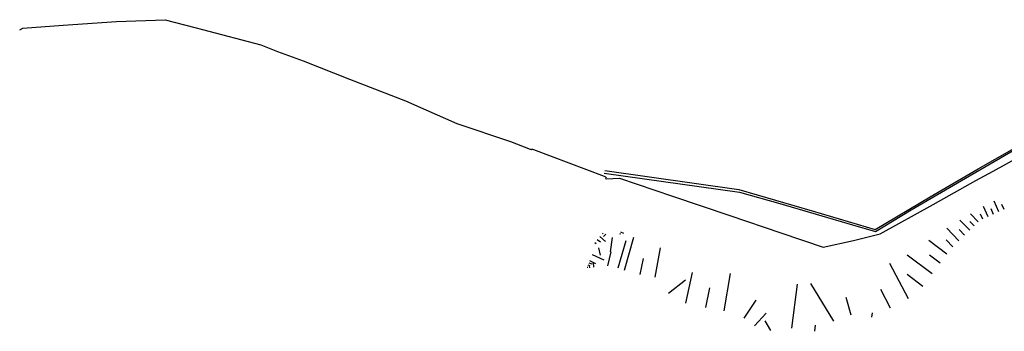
# Model space of a CAD drawing. Extents: x 7582895 to 7584772, y 6020395 to 6021139.
# Tile 1 of 49: x 7582895 to 7583572, y 6020598 to 6020812. Entities that reach past the tile are written whole.
import ezdxf

# ---------------------------------------------------------------- set-up
doc = ezdxf.new("R2010")
doc.units = 0
for name, pattern in [('1_1', [0]), ('1_OTRK', [1.75, 1.25, -0.5]), ('4_SUKP', [0]), ('4_SUWP', [0])]:
    doc.linetypes.add(name, pattern=pattern)
for name, color, linetype in [('OTR_L_1', 7, '1_OTRK'), ('SUKP_L_0', 36, '4_SUKP'), ('SUWP_L_0', 5, '4_SUWP')]:
    doc.layers.add(name, color=color, linetype=linetype)

msp = doc.modelspace()

# ---------------------------------------------------------------- linework, layer by layer
at = {"layer": 'OTR_L_1', "linetype": '1_1'}
for p, q in [((7583568.35, 6020679.75), (7583564.98, 6020687.21)), ((7583560.84, 6020676.36), (7583557.61, 6020683.52)), ((7583564.62, 6020678.06), (7583562.91, 6020681.84)), ((7583571.87, 6020681.34), (7583570.28, 6020684.87)), ((7583548.24, 6020667.12), (7583541.49, 6020674.13)), ((7583551.36, 6020670.13), (7583548.35, 6020673.25)), ((7583554.15, 6020672.81), (7583548.78, 6020678.38)), ((7583557.26, 6020674.75), (7583555.73, 6020678.14)), ((7583307.96, 6020666.12), (7583310.07, 6020665.16)), ((7583540.8, 6020659.96), (7583532.54, 6020668.54)), ((7583544.73, 6020663.74), (7583540.95, 6020667.68)), ((7583292.03, 6020660.8), (7583294.18, 6020659.15)), ((7583293.7, 6020662.93), (7583297.69, 6020659.46)), ((7583295.58, 6020665.1), (7583296.17, 6020664.59)), ((7583298.01, 6020664.53), (7583296.22, 6020662.79)), ((7583302.14, 6020662.11), (7583300.79, 6020652.39)), ((7583311.69, 6020659.95), (7583306.06, 6020641.1)), ((7583307.41, 6020664.91), (7583307.94, 6020664.67)), ((7583310.77, 6020639.78), (7583317.25, 6020662.41)), ((7583532.49, 6020650.79), (7583520.02, 6020660.03)), ((7583536.51, 6020655.83), (7583532.03, 6020660.49)), ((7583290.38, 6020658.65), (7583291.33, 6020657.92)), ((7583292.87, 6020655.01), (7583294.01, 6020649.99)), ((7583299.37, 6020642.67), (7583301.63, 6020652.27)), ((7583331.77, 6020634.81), (7583335.6, 6020655.08)), ((7583286.64, 6020646.23), (7583290.9, 6020644.29)), ((7583288.58, 6020650.48), (7583296.58, 6020646.84)), ((7583321.63, 6020636.73), (7583323.73, 6020647.81)), ((7583522.44, 6020637.23), (7583505.11, 6020650.07)), ((7583527.87, 6020644.56), (7583520.54, 6020649.99)), ((7583285.02, 6020641.84), (7583285.49, 6020641.67)), ((7583285.55, 6020643.3), (7583286.93, 6020642.8)), ((7583286.09, 6020644.77), (7583288.36, 6020643.94)), ((7583286.81, 6020641.31), (7583286.66, 6020642.59)), ((7583289.7, 6020641.66), (7583289.34, 6020644.71)), ((7583506.06, 6020619.88), (7583493.31, 6020644.34)), ((7583341.1, 6020623.93), (7583352.74, 6020632.96)), ((7583353.03, 6020616.92), (7583357.51, 6020638.13)), ((7583379.38, 6020611.82), (7583383.7, 6020637.33)), ((7583516.02, 6020628.57), (7583505.12, 6020636.64)), ((7583366.64, 6020614.05), (7583369.51, 6020627.65)), ((7583425.88, 6020599.73), (7583429.85, 6020630.17)), ((7583454.79, 6020604.66), (7583438.82, 6020630.56)), ((7583493.83, 6020613.51), (7583487.16, 6020626.31)), ((7583392.98, 6020606.76), (7583401.24, 6020619.09)), ((7583466.62, 6020608.68), (7583463.29, 6020620.82)), ((7583400.15, 6020601.4), (7583408.24, 6020610.16)), ((7583411.32, 6020598.24), (7583407.61, 6020604.89)), ((7583480.93, 6020607.49), (7583481.45, 6020610.46)), ((7583441.63, 6020597.68), (7583442.18, 6020601.95))]:
    msp.add_line(p, q, dxfattribs=at)
at = {"layer": 'SUKP_L_0', "linetype": '4_SUKP'}
for p, q in [((7583545.38, 6020702.92), (7583579.22, 6020722.57)), ((7583554.15, 6020709.42), (7583579.01, 6020723.57)), ((7583296.72, 6020706.46), (7583389.77, 6020693.41)), ((7583297.25, 6020708.28), (7583389.4, 6020695.03)), ((7583521.12, 6020689.98), (7583554.15, 6020709.42)), ((7583507.98, 6020681.11), (7583545.38, 6020702.92)), ((7583389.4, 6020695.03), (7583439.91, 6020680.42)), ((7583389.77, 6020693.41), (7583417.69, 6020685.45)), ((7583483.24, 6020667.57), (7583521.12, 6020689.98)), ((7583417.69, 6020685.45), (7583467.68, 6020670.84)), ((7583439.91, 6020680.42), (7583483.24, 6020667.57)), ((7583483.37, 6020666.2), (7583507.98, 6020681.11)), ((7583467.68, 6020670.84), (7583483.37, 6020666.2))]:
    msp.add_line(p, q, dxfattribs=at)
at = {"layer": 'SUWP_L_0', "linetype": '4_SUWP'}
for p, q in [((7582896.86, 6020806), (7582924.54, 6020808.13)), ((7582924.54, 6020808.13), (7582961.36, 6020810.64)), ((7582961.36, 6020810.64), (7582994.82, 6020811.83)), ((7582994.82, 6020811.83), (7583015.18, 6020806.48)), ((7582894.65, 6020804.84), (7582896.86, 6020806)), ((7583015.18, 6020806.48), (7583020.5, 6020805.02)), ((7583020.5, 6020805.02), (7583060.56, 6020794.46)), ((7583060.56, 6020794.46), (7583071.95, 6020790.04)), ((7583071.95, 6020790.04), (7583089.56, 6020783.48)), ((7583089.56, 6020783.48), (7583121.62, 6020770.95)), ((7583121.62, 6020770.95), (7583160.06, 6020756.13)), ((7583160.06, 6020756.13), (7583174.16, 6020749.86)), ((7583174.16, 6020749.86), (7583195.41, 6020740.41)), ((7583195.41, 6020740.41), (7583232.28, 6020728.15)), ((7583232.28, 6020728.15), (7583245.87, 6020722.74)), ((7583245.87, 6020722.74), (7583246.44, 6020722.59)), ((7583246.44, 6020722.59), (7583246.53, 6020722.57)), ((7583246.53, 6020722.57), (7583246.62, 6020722.6)), ((7583246.62, 6020722.6), (7583246.83, 6020722.69)), ((7583246.83, 6020722.69), (7583247.1, 6020722.85)), ((7583247.1, 6020722.85), (7583247.56, 6020722.85)), ((7583247.56, 6020722.85), (7583248.03, 6020722.7)), ((7583248.03, 6020722.7), (7583296.66, 6020704.34)), ((7583564.4, 6020707.82), (7583583.97, 6020718.39)), ((7583552.36, 6020701.25), (7583564.4, 6020707.82)), ((7583296.66, 6020704.34), (7583297.68, 6020703.91)), ((7583297.68, 6020703.91), (7583298.01, 6020703.69)), ((7583297.85, 6020702.93), (7583297.74, 6020702.68)), ((7583297.74, 6020702.68), (7583298.08, 6020702.5)), ((7583298.04, 6020703.35), (7583297.85, 6020702.93)), ((7583298.01, 6020703.69), (7583298.04, 6020703.35)), ((7583298.08, 6020702.5), (7583307.26, 6020702.92)), ((7583307.26, 6020702.92), (7583343.82, 6020690.47)), ((7583523.13, 6020684.9), (7583552.36, 6020701.25)), ((7583343.82, 6020690.47), (7583383.21, 6020677.22)), ((7583486.65, 6020664.63), (7583523.13, 6020684.9)), ((7583383.21, 6020677.22), (7583418.4, 6020665.32)), ((7583418.4, 6020665.32), (7583447.5, 6020655.47)), ((7583447.5, 6020655.47), (7583468.28, 6020660.01)), ((7583468.28, 6020660.01), (7583486.65, 6020664.63))]:
    msp.add_line(p, q, dxfattribs=at)

doc.saveas('drawing.dxf')
